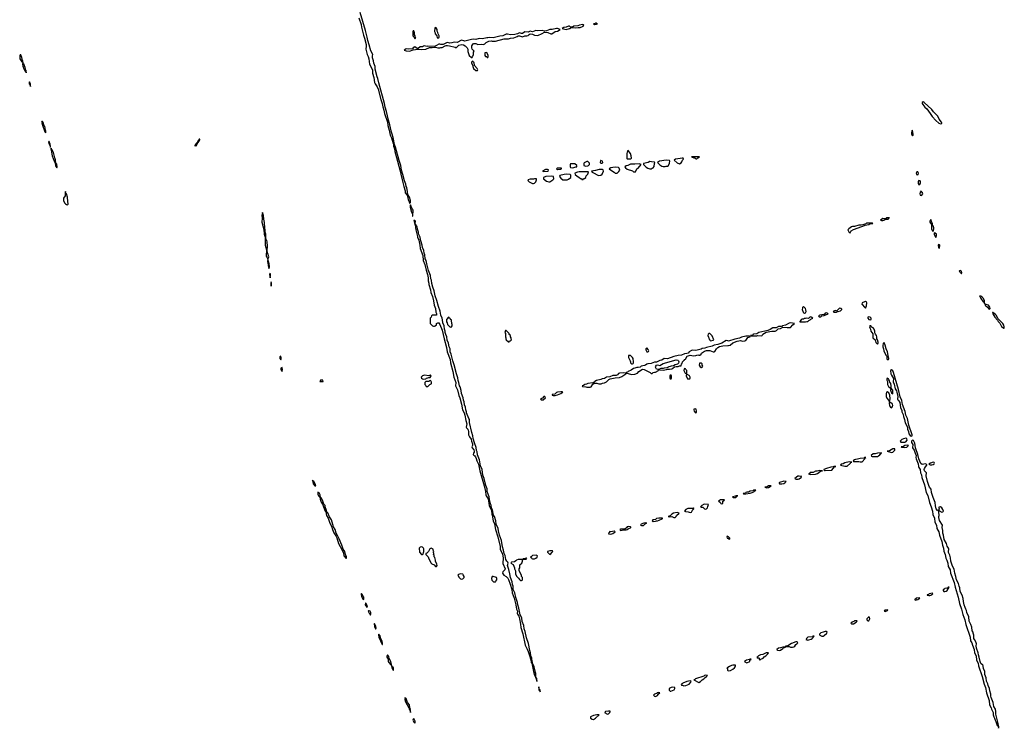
# Model space of a CAD drawing. Header units: inches. Extents: x 2769577 to 2880010, y 685631 to 825129.
# Tile 73 of 155: x 2826990 to 2845080, y 740982 to 753989. Entities that reach past the tile are written whole.
import ezdxf

# ---------------------------------------------------------------- set-up
doc = ezdxf.new("R2010")
doc.units = ezdxf.units.IN
doc.header["$MEASUREMENT"] = 0
for name, color, linetype in [('C8725', 7, 'Continuous'), ('C8734', 7, 'Continuous'), ('C8735', 7, 'Continuous'), ('C8744', 7, 'Continuous'), ('C8745', 7, 'Continuous')]:
    doc.layers.add(name, color=color, linetype=linetype)

msp = doc.modelspace()

# ---------------------------------------------------------------- linework, layer by layer
at = {"layer": 'C8725', "color": 4, "elevation": 4}
for points in [[(2826998, 753342), (2826991, 753329), (2826990, 753290), (2826995, 753270), (2827030, 753217), (2827038, 753218), (2827046, 753206), (2827045, 753175), (2827050, 753138), (2827066, 753090), (2827090, 753047), (2827105, 753045), (2827110, 753014), (2827110, 753055), (2827104, 753064), (2827093, 753110), (2827079, 753139), (2827070, 753173), (2827060, 753180), (2827053, 753193), (2827049, 753231), (2827042, 753242), (2827030, 753298), (2827010, 753341)], [(2827170, 752849), (2827164, 752836), (2827167, 752810), (2827185, 752785), (2827190, 752762), (2827191, 752810), (2827181, 752821)], [(2827398, 752122), (2827391, 752110), (2827398, 752098), (2827407, 752050), (2827450, 751932), (2827470, 751912), (2827471, 751949), (2827463, 751963), (2827450, 752033), (2827443, 752043), (2827430, 752089), (2827419, 752099), (2827410, 752121)], [(2827530, 751754), (2827526, 751754), (2827521, 751739), (2827525, 751715), (2827545, 751685), (2827550, 751652), (2827559, 751661), (2827553, 751707), (2827535, 751735)], [(2827570, 751628), (2827565, 751615), (2827566, 751594), (2827588, 751488), (2827625, 751390), (2827644, 751364), (2827649, 751309), (2827670, 751271), (2827678, 751290), (2827670, 751338), (2827657, 751357), (2827650, 751415), (2827634, 751454), (2827613, 751550), (2827590, 751599), (2827582, 751602)], [(2827830, 750835), (2827823, 750817), (2827827, 750770), (2827824, 750756), (2827793, 750710), (2827795, 750670), (2827812, 750630), (2827830, 750610), (2827850, 750596), (2827870, 750593), (2827880, 750600), (2827882, 750610), (2827872, 750650), (2827870, 750730), (2827850, 750795), (2827835, 750815)]]:
    msp.add_lwpolyline(points, close=True, dxfattribs=at)
at = {"layer": 'C8734', "color": 4, "elevation": 4}
for points in [[(2831499, 750000), (2831503, 749990), (2831499, 749850), (2831510, 749806), (2831526, 749766), (2831519, 749650), (2831528, 749628), (2831550, 749596), (2831566, 749634), (2831550, 749695), (2831541, 749710), (2831534, 749750), (2831543, 749830), (2831537, 749910), (2831530, 749937), (2831519, 749950), (2831513, 749990), (2831513, 750000)], [(2834299, 750000), (2834321, 749941), (2834343, 749850), (2834345, 749790), (2834398, 749658), (2834404, 749570), (2834435, 749495), (2834459, 749390), (2834485, 749310), (2834492, 749250), (2834493, 749193), (2834507, 749150), (2834507, 749127), (2834537, 749030), (2834543, 748983), (2834577, 748910), (2834595, 748830), (2834607, 748750), (2834627, 748690), (2834638, 748618), (2834650, 748594), (2834650, 748566), (2834570, 748566), (2834554, 748550), (2834552, 748528), (2834534, 748510), (2834533, 748413), (2834574, 748370), (2834590, 748362), (2834610, 748362), (2834626, 748370), (2834646, 748390), (2834649, 748411), (2834675, 748425), (2834690, 748426), (2834710, 748396), (2834750, 748290), (2834786, 748130), (2834833, 747973), (2834845, 747890), (2834896, 747750), (2834905, 747690), (2834948, 747530), (2834967, 747430), (2835005, 747330), (2834999, 747270), (2835032, 747192), (2835057, 747090), (2835079, 747050), (2835110, 746930), (2835127, 746830), (2835154, 746774), (2835168, 746730), (2835185, 746630), (2835204, 746570), (2835194, 746510), (2835198, 746498), (2835223, 746470), (2835230, 746452), (2835235, 746430), (2835233, 746410), (2835237, 746370), (2835254, 746330), (2835282, 746290), (2835290, 746250), (2835310, 746202), (2835310, 746170), (2835299, 746150), (2835301, 746130), (2835334, 746094), (2835342, 746070), (2835340, 746050), (2835326, 746030), (2835321, 746010), (2835334, 745994), (2835350, 745983), (2835363, 745963), (2835375, 745935), (2835386, 745890), (2835419, 745830), (2835443, 745710), (2835525, 745430), (2835547, 745330), (2835555, 745270), (2835562, 745250), (2835596, 745196), (2835618, 745070), (2835657, 744977), (2835666, 744910), (2835673, 744893), (2835692, 744790), (2835714, 744734), (2835733, 744630), (2835775, 744495), (2835819, 744319), (2835820, 744270), (2835861, 744181), (2835870, 744110), (2835867, 744007), (2835910, 743910), (2835905, 743890), (2835866, 743854), (2835862, 743830), (2835882, 743790), (2835930, 743768), (2835959, 743739), (2835973, 743713), (2836003, 743630), (2836034, 743530), (2836039, 743470), (2836073, 743373), (2836106, 743250), (2836119, 743170), (2836133, 743130), (2836130, 743090), (2836134, 743074), (2836158, 743038), (2836175, 742990), (2836194, 742894), (2836199, 742830), (2836233, 742713), (2836277, 742510), (2836316, 742436), (2836329, 742389), (2836357, 742317), (2836379, 742239), (2836387, 742190), (2836397, 742177), (2836414, 742114), (2836430, 742025), (2836450, 741958), (2836461, 741941), (2836470, 741902), (2836480, 741900), (2836478, 741890), (2836490, 741845), (2836495, 741845), (2836494, 741886), (2836490, 741902), (2836480, 741900), (2836474, 741914), (2836473, 741990), (2836464, 742004), (2836442, 742110), (2836430, 742142), (2836419, 742159), (2836410, 742195), (2836403, 742203), (2836401, 742270), (2836382, 742310), (2836377, 742370), (2836360, 742410), (2836337, 742537), (2836302, 742642), (2836276, 742756), (2836257, 742810), (2836250, 742870), (2836222, 742942), (2836213, 743010), (2836187, 743067), (2836163, 743190), (2836140, 743250), (2836133, 743290), (2836104, 743384), (2836084, 743470), (2836057, 743530), (2836057, 743590), (2836043, 743623), (2836035, 743670), (2836007, 743747), (2835997, 743817), (2835977, 743897), (2835957, 743950), (2835954, 743970), (2835967, 744010), (2835958, 744030), (2835939, 744050), (2835922, 744082), (2835911, 744151), (2835891, 744190), (2835880, 744250), (2835860, 744310), (2835840, 744430), (2835805, 744525), (2835784, 744604), (2835778, 744650), (2835746, 744726), (2835736, 744790), (2835712, 744870), (2835697, 744897), (2835675, 744990), (2835660, 745020), (2835650, 745079), (2835640, 745100), (2835630, 745155), (2835621, 745181), (2835613, 745233), (2835581, 745330), (2835576, 745376), (2835556, 745436), (2835526, 745570), (2835500, 745630), (2835485, 745730), (2835459, 745799), (2835435, 745910), (2835403, 746003), (2835395, 746055), (2835384, 746084), (2835375, 746135), (2835344, 746224), (2835323, 746303), (2835317, 746350), (2835299, 746410), (2835257, 746597), (2835255, 746650), (2835242, 746670), (2835200, 746770), (2835198, 746790), (2835185, 746825), (2835178, 746878), (2835161, 746921), (2835157, 746977), (2835145, 747005), (2835135, 747050), (2835108, 747128), (2835104, 747184), (2835084, 747250), (2835073, 747270), (2835060, 747330), (2835045, 747365), (2835038, 747418), (2835014, 747490), (2834975, 747655), (2834945, 747725), (2834918, 747850), (2834901, 747890), (2834900, 747950), (2834883, 747983), (2834870, 748050), (2834846, 748106), (2834839, 748170), (2834820, 748210), (2834808, 748248), (2834807, 748270), (2834795, 748310), (2834790, 748370), (2834766, 748426), (2834759, 748479), (2834750, 748510), (2834725, 748565), (2834716, 748636), (2834683, 748723), (2834657, 748837), (2834623, 748923), (2834608, 749010), (2834581, 749081), (2834564, 749144), (2834559, 749210), (2834545, 749230), (2834535, 749295), (2834504, 749384), (2834468, 749508), (2834456, 749570), (2834442, 749602), (2834436, 749670), (2834423, 749703), (2834413, 749753), (2834393, 749810), (2834386, 749850), (2834360, 749930), (2834350, 749989), (2834345, 750000)], [(2840000, 748092), (2839970, 748098), (2839888, 748052), (2839814, 748026), (2839750, 748013), (2839710, 747996), (2839610, 747973), (2839580, 747960), (2839530, 747951), (2839510, 747941), (2839410, 747914), (2839350, 747921), (2839330, 747916), (2839291, 747890), (2839270, 747869), (2839250, 747862), (2839205, 747855), (2839150, 747830), (2839090, 747823), (2839010, 747807), (2838890, 747765), (2838830, 747770), (2838790, 747742), (2838749, 747731), (2838690, 747704), (2838650, 747701), (2838590, 747681), (2838528, 747672), (2838510, 747667), (2838490, 747647), (2838470, 747640), (2838410, 747630), (2838390, 747612), (2838350, 747603), (2838330, 747603), (2838290, 747590), (2838270, 747589), (2838225, 747555), (2838170, 747534), (2838158, 747522), (2838131, 747510), (2838134, 747494), (2838142, 747498), (2838170, 747495), (2838230, 747478), (2838290, 747482), (2838338, 747502), (2838368, 747530), (2838431, 747571), (2838466, 747566), (2838574, 747510), (2838590, 747494), (2838610, 747494), (2838626, 747510), (2838650, 747522), (2838670, 747522), (2838728, 747550), (2838726, 747566), (2838714, 747566), (2838690, 747577), (2838676, 747596), (2838673, 747610), (2838676, 747630), (2838690, 747645), (2838710, 747652), (2838750, 747640), (2838810, 747678), (2839050, 747748), (2839080, 747740), (2839091, 747730), (2839102, 747710), (2839095, 747685), (2839077, 747663), (2839030, 747654), (2839003, 747637), (2838958, 747630), (2838898, 747610), (2838895, 747605), (2838881, 747599), (2838830, 747595), (2838812, 747588), (2838770, 747588), (2838734, 747570), (2838742, 747562), (2838810, 747558), (2838875, 747565), (2838890, 747572), (2838930, 747572), (2838970, 747582), (2838990, 747592), (2839021, 747619), (2839050, 747626), (2839090, 747625), (2839113, 747633), (2839127, 747633), (2839142, 747638), (2839148, 747672), (2839162, 747678), (2839166, 747710), (2839190, 747734), (2839202, 747738), (2839206, 747750), (2839220, 747760), (2839255, 747810), (2839270, 747821), (2839310, 747831), (2839370, 747818), (2839410, 747822), (2839450, 747838), (2839470, 747832), (2839487, 747833), (2839508, 747852), (2839518, 747870), (2839574, 747906), (2839610, 747916), (2839670, 747918), (2839730, 747892), (2839750, 747892), (2839760, 747900), (2839795, 747950), (2839815, 747970), (2839850, 747990), (2839910, 748003), (2840000, 748006)], [(2840000, 744502), (2839990, 744506), (2839982, 744498), (2839990, 744474), (2840000, 744469)], [(2840000, 742096), (2839982, 742090), (2839992, 742072), (2839994, 742050), (2840000, 742044)]]:
    msp.add_lwpolyline(points, dxfattribs=at)
for points in [[(2831550, 749578), (2831545, 749550), (2831547, 749533), (2831556, 749470), (2831570, 749422), (2831578, 749450), (2831574, 749510), (2831564, 749550)], [(2831590, 749334), (2831580, 749310), (2831590, 749252), (2831597, 749290), (2831597, 749310)], [(2831610, 749178), (2831602, 749150), (2831610, 749098), (2831615, 749150)], [(2834870, 748526), (2834830, 748486), (2834830, 748442), (2834843, 748423), (2834850, 748392), (2834894, 748350), (2834910, 748342), (2834918, 748342), (2834926, 748350), (2834938, 748370), (2834936, 748396), (2834928, 748410), (2834926, 748470), (2834922, 748482), (2834907, 748487), (2834902, 748502), (2834887, 748507), (2834882, 748522)], [(2835930, 748286), (2835918, 748282), (2835902, 748250), (2835914, 748230), (2835914, 748170), (2835922, 748150), (2835922, 748130), (2835930, 748114), (2835970, 748074), (2835982, 748078), (2835988, 748092), (2836007, 748093), (2836026, 748110), (2836018, 748130), (2836018, 748150), (2836006, 748170), (2836006, 748190), (2835986, 748210), (2835986, 748230)], [(2839670, 748226), (2839650, 748226), (2839642, 748218), (2839634, 748190), (2839644, 748164), (2839654, 748150), (2839658, 748118), (2839672, 748112), (2839678, 748098), (2839690, 748094), (2839730, 748105), (2839746, 748110), (2839710, 748186)], [(2831788, 747812), (2831770, 747802), (2831768, 747790), (2831771, 747770), (2831790, 747746), (2831796, 747764), (2831796, 747790)], [(2838210, 747826), (2838178, 747822), (2838174, 747790), (2838204, 747724), (2838214, 747710), (2838214, 747690), (2838230, 747674), (2838250, 747674), (2838262, 747678), (2838266, 747690), (2838266, 747730), (2838258, 747750), (2838258, 747770), (2838250, 747786)], [(2838510, 747966), (2838494, 747950), (2838494, 747930), (2838510, 747894), (2838530, 747894), (2838542, 747898), (2838546, 747910), (2838536, 747936)], [(2839510, 747686), (2839490, 747686), (2839478, 747682), (2839474, 747650), (2839490, 747614), (2839510, 747602), (2839518, 747602), (2839526, 747610), (2839538, 747630), (2839526, 747650), (2839526, 747670)], [(2831810, 747606), (2831791, 747590), (2831791, 747570), (2831810, 747531), (2831820, 747570)], [(2834430, 747464), (2834392, 747450), (2834366, 747430), (2834372, 747410), (2834390, 747398), (2834410, 747392), (2834450, 747394), (2834466, 747410), (2834490, 747412), (2834510, 747422), (2834530, 747422), (2834548, 747450), (2834530, 747462), (2834506, 747454)], [(2838087, 747507), (2838010, 747501), (2837990, 747493), (2837971, 747469), (2837950, 747458), (2837890, 747458), (2837830, 747434), (2837770, 747429), (2837736, 747404), (2837690, 747394), (2837670, 747382), (2837590, 747369), (2837555, 747350), (2837543, 747337), (2837525, 747330), (2837518, 747322), (2837431, 747310), (2837403, 747297), (2837372, 747290), (2837346, 747274), (2837325, 747270), (2837333, 747253), (2837390, 747251), (2837410, 747245), (2837470, 747242), (2837490, 747252), (2837522, 747298), (2837544, 747316), (2837595, 747315), (2837630, 747302), (2837676, 747304), (2837700, 747320), (2837736, 747324), (2837770, 747342), (2837814, 747386), (2837841, 747399), (2837930, 747418), (2838010, 747422), (2838050, 747438), (2838129, 747490), (2838126, 747506), (2838118, 747502)], [(2838950, 747466), (2838938, 747462), (2838934, 747450), (2838934, 747410), (2838938, 747398), (2838950, 747394), (2838962, 747398), (2838966, 747410), (2838966, 747450), (2838962, 747462)], [(2839210, 747586), (2839198, 747582), (2839194, 747550), (2839218, 747498), (2839230, 747494), (2839242, 747498), (2839246, 747510), (2839246, 747550), (2839227, 747567), (2839222, 747582)], [(2839250, 747486), (2839238, 747482), (2839234, 747450), (2839258, 747398), (2839290, 747394), (2839302, 747398), (2839306, 747410), (2839306, 747430), (2839298, 747450), (2839290, 747458), (2839267, 747467)], [(2832530, 747375), (2832518, 747370), (2832502, 747350), (2832550, 747345), (2832568, 747350), (2832562, 747370), (2832550, 747375)], [(2834530, 747366), (2834518, 747362), (2834510, 747346), (2834450, 747346), (2834434, 747330), (2834434, 747290), (2834453, 747273), (2834458, 747258), (2834490, 747254), (2834527, 747293), (2834550, 747302), (2834558, 747310), (2834558, 747338), (2834547, 747347), (2834542, 747362)], [(2836930, 747161), (2836870, 747154), (2836850, 747144), (2836822, 747118), (2836772, 747110), (2836774, 747094), (2836790, 747092), (2836830, 747092), (2836870, 747102), (2836930, 747125), (2836969, 747150), (2836958, 747158)], [(2836638, 747070), (2836622, 747070), (2836596, 747044), (2836558, 747030), (2836570, 747012), (2836610, 747014), (2836648, 747050)], [(2839410, 746846), (2839378, 746842), (2839374, 746830), (2839384, 746804), (2839398, 746778), (2839410, 746774), (2839422, 746778), (2839426, 746790), (2839426, 746810), (2839416, 746836)], [(2832370, 745538), (2832370, 745522), (2832378, 745518), (2832375, 745505), (2832382, 745470), (2832410, 745431), (2832428, 745432), (2832421, 745470), (2832390, 745523), (2832381, 745521)], [(2832470, 745314), (2832470, 745281), (2832483, 745250), (2832504, 745224), (2832510, 745185), (2832527, 745130), (2832554, 745094), (2832605, 744970), (2832617, 744957), (2832627, 744890), (2832659, 744839), (2832686, 744750), (2832719, 744690), (2832735, 744630), (2832760, 744570), (2832796, 744516), (2832816, 744476), (2832850, 744371), (2832913, 744253), (2832937, 744197), (2832948, 744148), (2832990, 744096), (2832995, 744105), (2832993, 744130), (2832976, 744170), (2832961, 744230), (2832933, 744273), (2832910, 744343), (2832857, 744457), (2832838, 744510), (2832806, 744566), (2832788, 744630), (2832758, 744678), (2832716, 744810), (2832681, 744861), (2832650, 744938), (2832636, 744956), (2832630, 744982), (2832604, 745044), (2832600, 745070), (2832579, 745099), (2832552, 745170), (2832530, 745212), (2832519, 745219), (2832509, 745270), (2832490, 745304)], [(2839934, 745174), (2839867, 745173), (2839831, 745150), (2839862, 745130), (2839874, 745110), (2839890, 745102), (2839906, 745110), (2839909, 745151), (2839938, 745170)], [(2839070, 744941), (2839005, 744930), (2838970, 744915), (2838940, 744880), (2838902, 744870), (2838930, 744861), (2838969, 744871), (2839010, 744852), (2839030, 744852), (2839048, 744870), (2839055, 744890), (2839109, 744930), (2839090, 744939)], [(2839370, 745026), (2839362, 745018), (2839345, 745015), (2839263, 745017), (2839230, 745001), (2839206, 744970), (2839206, 744966), (2839221, 744961), (2839270, 744958), (2839310, 744942), (2839330, 744952), (2839360, 745000), (2839378, 745010)], [(2839567, 745093), (2839522, 745070), (2839498, 745050), (2839510, 745043), (2839538, 745038), (2839570, 745012), (2839590, 745005), (2839610, 745012), (2839628, 745030), (2839630, 745054), (2839648, 745090)], [(2838494, 744754), (2838458, 744750), (2838455, 744745), (2838405, 744730), (2838402, 744718), (2838394, 744710), (2838416, 744704), (2838450, 744702), (2838484, 744736), (2838515, 744750)], [(2838797, 744837), (2838730, 744836), (2838692, 744830), (2838670, 744816), (2838625, 744810), (2838611, 744790), (2838630, 744779), (2838670, 744782), (2838689, 744791), (2838710, 744791), (2838740, 744800), (2838795, 744825), (2838799, 744830)], [(2837910, 744602), (2837850, 744589), (2837830, 744597), (2837811, 744570), (2837806, 744550), (2837850, 744545), (2837890, 744556), (2837928, 744590)], [(2838170, 744689), (2838150, 744679), (2838139, 744661), (2838105, 744635), (2838050, 744640), (2838030, 744638), (2838019, 744630), (2838021, 744621), (2838035, 744615), (2838090, 744625), (2838130, 744625), (2838150, 744631), (2838185, 744655), (2838210, 744663), (2838219, 744670), (2838216, 744676), (2838210, 744682)], [(2834366, 744314), (2834350, 744308), (2834332, 744290), (2834333, 744213), (2834370, 744174), (2834390, 744174), (2834402, 744178), (2834408, 744210), (2834415, 744225), (2834414, 744274), (2834408, 744290), (2834390, 744308)], [(2834550, 744286), (2834525, 744275), (2834498, 744230), (2834470, 744198), (2834454, 744190), (2834454, 744170), (2834494, 744130), (2834505, 744090), (2834550, 744012), (2834562, 744002), (2834604, 743984), (2834630, 743954), (2834650, 743954), (2834658, 743970), (2834656, 743996), (2834629, 744049), (2834629, 744070), (2834616, 744116), (2834608, 744130), (2834602, 744162), (2834586, 744170), (2834598, 744182), (2834596, 744196), (2834589, 744210), (2834598, 744230), (2834588, 744250), (2834587, 744267), (2834576, 744276)], [(2836782, 744242), (2836730, 744239), (2836685, 744230), (2836690, 744214), (2836730, 744174), (2836750, 744182), (2836769, 744211), (2836788, 744230)], [(2836222, 744082), (2836150, 744081), (2836118, 744070), (2836105, 744055), (2836080, 744040), (2836025, 744030), (2836022, 744018), (2836014, 744010), (2836054, 743990), (2836082, 743930), (2836082, 743910), (2836102, 743870), (2836102, 743810), (2836122, 743770), (2836157, 743737), (2836170, 743714), (2836190, 743694), (2836210, 743694), (2836222, 743698), (2836226, 743710), (2836226, 743750), (2836208, 743768), (2836207, 743787), (2836196, 743816), (2836166, 743870), (2836166, 743910), (2836178, 743930), (2836180, 743980), (2836186, 743990), (2836218, 744010), (2836228, 744050), (2836228, 744070)], [(2836290, 744106), (2836284, 744096), (2836234, 744090), (2836242, 744082), (2836290, 744085), (2836306, 744090), (2836302, 744102)], [(2836477, 744157), (2836410, 744152), (2836388, 744132), (2836374, 744130), (2836378, 744118), (2836394, 744110), (2836398, 744098), (2836410, 744094), (2836450, 744094), (2836470, 744102), (2836495, 744125), (2836506, 744150)], [(2835090, 743818), (2835052, 743808), (2835042, 743790), (2835067, 743747), (2835090, 743725), (2835110, 743721), (2835130, 743725), (2835155, 743750), (2835155, 743770), (2835140, 743800), (2835130, 743809)], [(2835690, 743768), (2835670, 743766), (2835658, 743730), (2835664, 743704), (2835693, 743673), (2835730, 743672), (2835740, 743680), (2835758, 743710), (2835758, 743730), (2835749, 743749)], [(2833270, 743459), (2833264, 743436), (2833270, 743406), (2833287, 743367), (2833310, 743345), (2833315, 743365), (2833310, 743386), (2833300, 743400), (2833290, 743429), (2833279, 743439)], [(2833350, 743281), (2833344, 743276), (2833339, 743250), (2833370, 743203), (2833379, 743210), (2833376, 743230), (2833369, 743250)], [(2833410, 743141), (2833401, 743139), (2833394, 743130), (2833410, 743097), (2833425, 743085), (2833430, 743066), (2833435, 743065), (2833439, 743081), (2833439, 743110), (2833431, 743130)], [(2833510, 742904), (2833503, 742897), (2833507, 742853), (2833530, 742807), (2833533, 742807), (2833537, 742823), (2833535, 742850), (2833530, 742869), (2833520, 742880)], [(2833590, 742709), (2833585, 742695), (2833590, 742652), (2833650, 742523), (2833657, 742523), (2833658, 742542), (2833650, 742581), (2833623, 742623), (2833610, 742681), (2833595, 742695)], [(2833747, 742333), (2833739, 742321), (2833735, 742305), (2833738, 742290), (2833760, 742250), (2833763, 742210), (2833772, 742190), (2833810, 742144), (2833817, 742143), (2833819, 742150), (2833810, 742209), (2833781, 742261), (2833770, 742298)], [(2833830, 742139), (2833823, 742137), (2833829, 742090), (2833850, 742048), (2833855, 742050), (2833859, 742061), (2833855, 742090), (2833850, 742103), (2833843, 742103), (2833835, 742115)], [(2839310, 741851), (2839250, 741838), (2839176, 741810), (2839163, 741797), (2839145, 741790), (2839152, 741772), (2839168, 741772), (2839190, 741762), (2839230, 741765), (2839290, 741791), (2839322, 741830), (2839326, 741850)], [(2839595, 741955), (2839570, 741952), (2839559, 741941), (2839405, 741890), (2839387, 741873), (2839374, 741870), (2839470, 741822), (2839500, 741840), (2839528, 741870), (2839558, 741890), (2839583, 741917), (2839606, 741930), (2839626, 741950)], [(2836530, 741746), (2836525, 741735), (2836528, 741690), (2836530, 741682), (2836540, 741680), (2836550, 741654), (2836550, 741686), (2836542, 741682), (2836546, 741690), (2836535, 741695)], [(2838990, 741736), (2838962, 741730), (2838925, 741715), (2838921, 741710), (2838924, 741684), (2838942, 741662), (2838950, 741662), (2839013, 741687), (2839028, 741710), (2839026, 741730)], [(2834070, 741546), (2834069, 741510), (2834079, 741470), (2834137, 741357), (2834144, 741330), (2834150, 741319), (2834159, 741319), (2834167, 741307), (2834170, 741274), (2834170, 741326), (2834166, 741326), (2834169, 741330), (2834158, 741358), (2834150, 741410), (2834117, 741457), (2834090, 741529), (2834073, 741533)], [(2838730, 741639), (2838705, 741630), (2838690, 741619), (2838652, 741610), (2838632, 741590), (2838650, 741572), (2838670, 741565), (2838710, 741582), (2838728, 741612), (2838748, 741630)], [(2837810, 741299), (2837754, 741290), (2837745, 741275), (2837734, 741270), (2837790, 741242), (2837806, 741250), (2837830, 741274), (2837838, 741290), (2837836, 741296)], [(2834230, 741161), (2834219, 741150), (2834216, 741130), (2834230, 741096), (2834250, 741079), (2834254, 741086), (2834253, 741110)], [(2837635, 741230), (2837594, 741230), (2837530, 741215), (2837478, 741190), (2837478, 741170), (2837510, 741147), (2837530, 741146), (2837569, 741170)]]:
    msp.add_lwpolyline(points, close=True, dxfattribs=at)
at = {"layer": 'C8735', "color": 4, "elevation": 4}
for points in [[(2833223, 754023), (2833261, 753901), (2833269, 753849), (2833303, 753730), (2833306, 753706), (2833326, 753650), (2833356, 753536), (2833357, 753503), (2833347, 753450), (2833375, 753350), (2833392, 753312), (2833405, 753270), (2833416, 753170), (2833473, 753070), (2833473, 753010), (2833495, 752930), (2833510, 752838), (2833522, 752810), (2833559, 752759), (2833576, 752716), (2833625, 752525), (2833652, 752452), (2833663, 752390), (2833682, 752330), (2833692, 752270), (2833745, 752110), (2833753, 752047), (2833779, 751959), (2833799, 751870), (2833819, 751819), (2833850, 751718), (2833855, 751715), (2833859, 751670), (2833878, 751618), (2833883, 751570), (2833910, 751458), (2833976, 751236), (2833990, 751151), (2834020, 751050), (2834048, 750930), (2834074, 750850), (2834073, 750810), (2834106, 750766), (2834125, 750690), (2834144, 750644), (2834150, 750612), (2834170, 750634), (2834169, 750670), (2834150, 750734), (2834121, 750781), (2834117, 750830), (2834100, 750910), (2834091, 750930), (2834087, 750970), (2834058, 751030), (2834030, 751145), (2834004, 751224), (2833991, 751310), (2833976, 751370), (2833962, 751402), (2833894, 751650), (2833876, 751696), (2833850, 751824), (2833843, 751843), (2833836, 751890), (2833823, 751923), (2833790, 752061), (2833764, 752144), (2833730, 752304), (2833704, 752384), (2833692, 752452), (2833587, 752827), (2833572, 752910), (2833560, 752940), (2833522, 753082), (2833520, 753130), (2833498, 753190), (2833492, 753232), (2833475, 753290), (2833473, 753327), (2833478, 753350), (2833440, 753420), (2833413, 753530), (2833384, 753604), (2833372, 753670), (2833341, 753790), (2833244, 754124)], [(2831513, 750000), (2831513, 750050), (2831503, 750090), (2831502, 750130), (2831494, 750170), (2831490, 750268), (2831474, 750330), (2831470, 750395), (2831450, 750448), (2831438, 750402), (2831446, 750346), (2831442, 750270), (2831476, 750136), (2831482, 750050), (2831499, 750000)], [(2834345, 750000), (2834325, 750045), (2834319, 750070), (2834320, 750090), (2834301, 750141), (2834291, 750190), (2834281, 750201), (2834270, 750229), (2834258, 750222), (2834269, 750129), (2834296, 750010), (2834299, 750000)]]:
    msp.add_lwpolyline(points, dxfattribs=at)
for points in [[(2836850, 753825), (2836770, 753807), (2836730, 753812), (2836670, 753784), (2836630, 753777), (2836589, 753789), (2836510, 753785), (2836470, 753789), (2836411, 753769), (2836370, 753777), (2836330, 753759), (2836270, 753767), (2836230, 753736), (2836210, 753735), (2836190, 753744), (2836170, 753746), (2836133, 753727), (2836090, 753716), (2836010, 753710), (2835950, 753723), (2835930, 753723), (2835869, 753691), (2835810, 753684), (2835690, 753657), (2835630, 753662), (2835590, 753654), (2835570, 753656), (2835490, 753636), (2835430, 753645), (2835370, 753628), (2835330, 753630), (2835290, 753625), (2835170, 753597), (2835150, 753600), (2835110, 753614), (2835030, 753572), (2834970, 753576), (2834930, 753565), (2834890, 753559), (2834850, 753569), (2834830, 753566), (2834770, 753535), (2834730, 753532), (2834710, 753539), (2834690, 753537), (2834647, 753513), (2834610, 753498), (2834490, 753505), (2834470, 753499), (2834430, 753509), (2834410, 753505), (2834388, 753492), (2834350, 753489), (2834310, 753458), (2834290, 753462), (2834250, 753489), (2834221, 753470), (2834210, 753455), (2834130, 753449), (2834090, 753453), (2834054, 753430), (2834090, 753418), (2834150, 753411), (2834222, 753438), (2834306, 753446), (2834370, 753441), (2834450, 753451), (2834522, 753478), (2834570, 753476), (2834630, 753482), (2834670, 753471), (2834710, 753471), (2834730, 753478), (2834750, 753478), (2834809, 753511), (2834827, 753513), (2834850, 753514), (2834887, 753507), (2834990, 753482), (2835010, 753472), (2835059, 753521), (2835114, 753534), (2835146, 753526), (2835174, 753510), (2835210, 753474), (2835222, 753450), (2835225, 753405), (2835250, 753334), (2835290, 753294), (2835302, 753298), (2835307, 753313), (2835318, 753322), (2835326, 753350), (2835326, 753390), (2835338, 753410), (2835330, 753426), (2835306, 753450), (2835298, 753470), (2835298, 753510), (2835308, 753530), (2835330, 753551), (2835370, 753555), (2835410, 753531), (2835470, 753542), (2835510, 753534), (2835535, 753545), (2835558, 753570), (2835610, 753595), (2835650, 753598), (2835670, 753592), (2835730, 753592), (2835890, 753636), (2835970, 753638), (2836009, 753651), (2836070, 753659), (2836130, 753679), (2836150, 753691), (2836174, 753690), (2836230, 753672), (2836269, 753691), (2836310, 753691), (2836330, 753696), (2836350, 753716), (2836370, 753727), (2836410, 753723), (2836450, 753702), (2836510, 753698), (2836590, 753736), (2836630, 753761), (2836691, 753751), (2836750, 753731), (2836768, 753732), (2836828, 753770), (2836870, 753781), (2836918, 753810), (2836870, 753825)], [(2834230, 753786), (2834218, 753782), (2834214, 753770), (2834214, 753690), (2834233, 753673), (2834242, 753650), (2834250, 753642), (2834258, 753642), (2834266, 753650), (2834258, 753670), (2834258, 753690), (2834246, 753710), (2834246, 753750)], [(2834630, 753846), (2834618, 753842), (2834612, 753770), (2834622, 753750), (2834625, 753730), (2834652, 753692), (2834658, 753658), (2834690, 753654), (2834698, 753670), (2834695, 753690), (2834678, 753730), (2834675, 753755), (2834660, 753780), (2834658, 753810), (2834642, 753842)], [(2837330, 753899), (2837274, 753890), (2837243, 753877), (2837170, 753872), (2837147, 753853), (2837110, 753853), (2837090, 753869), (2837070, 753873), (2837030, 753853), (2836990, 753848), (2836954, 753830), (2836980, 753820), (2837030, 753811), (2837090, 753826), (2837106, 753830), (2837118, 753842), (2837135, 753845), (2837202, 753838), (2837250, 753845), (2837290, 753845), (2837330, 753861), (2837342, 753870), (2837355, 753890), (2837350, 753895)], [(2837590, 753926), (2837570, 753926), (2837564, 753916), (2837534, 753910), (2837550, 753902), (2837590, 753906), (2837606, 753910), (2837595, 753915)], [(2835570, 753386), (2835538, 753382), (2835534, 753370), (2835534, 753330), (2835550, 753314), (2835573, 753313), (2835578, 753298), (2835590, 753294), (2835598, 753310), (2835598, 753330)], [(2835310, 753226), (2835294, 753210), (2835294, 753190), (2835314, 753150), (2835314, 753130), (2835322, 753110), (2835330, 753094), (2835370, 753054), (2835390, 753054), (2835402, 753058), (2835406, 753070), (2835396, 753096), (2835347, 753147), (2835342, 753202), (2835327, 753207), (2835322, 753222)], [(2830297, 751797), (2830290, 751796), (2830282, 751778), (2830269, 751770), (2830259, 751741), (2830250, 751737), (2830239, 751721), (2830230, 751718), (2830213, 751690), (2830216, 751684), (2830210, 751678), (2830210, 751667), (2830223, 751677), (2830230, 751675), (2830242, 751690), (2830255, 751725), (2830262, 751730), (2830262, 751738), (2830270, 751735), (2830284, 751756), (2830290, 751759), (2830302, 751790)], [(2838170, 751586), (2838158, 751582), (2838145, 751535), (2838144, 751444), (2838153, 751433), (2838210, 751432), (2838228, 751450), (2838227, 751493), (2838215, 751530)], [(2839178, 751450), (2839162, 751450), (2839122, 751438), (2839038, 751430), (2839012, 751410), (2839070, 751362), (2839110, 751342), (2839140, 751360), (2839158, 751382), (2839169, 751411), (2839188, 751430)], [(2839434, 751474), (2839334, 751470), (2839373, 751453), (2839392, 751452), (2839410, 751434), (2839430, 751434), (2839450, 751454), (2839478, 751470)], [(2836930, 751266), (2836870, 751266), (2836854, 751250), (2836870, 751242), (2836930, 751247), (2836946, 751250), (2836942, 751262)], [(2837190, 751346), (2837110, 751346), (2837105, 751330), (2837105, 751290), (2837110, 751274), (2837150, 751271), (2837210, 751286), (2837226, 751290), (2837226, 751310)], [(2837430, 751386), (2837410, 751386), (2837358, 751362), (2837353, 751347), (2837354, 751310), (2837390, 751303), (2837430, 751308), (2837438, 751310), (2837458, 751330), (2837456, 751356)], [(2837670, 751406), (2837658, 751402), (2837654, 751370), (2837670, 751354), (2837690, 751354), (2837706, 751370), (2837698, 751390)], [(2837930, 751280), (2837890, 751276), (2837852, 751270), (2837822, 751250), (2837842, 751230), (2837914, 751190), (2837930, 751174), (2837970, 751174), (2838000, 751200), (2838015, 751225), (2838003, 751263), (2837994, 751274)], [(2838370, 751341), (2838290, 751334), (2838210, 751336), (2838166, 751314), (2838131, 751309), (2838105, 751290), (2838118, 751270), (2838150, 751245), (2838250, 751212), (2838270, 751194), (2838290, 751194), (2838302, 751198), (2838328, 751250), (2838354, 751266), (2838408, 751330)], [(2838570, 751387), (2838534, 751366), (2838451, 751350), (2838452, 751330), (2838501, 751281), (2838530, 751265), (2838570, 751251), (2838590, 751252), (2838610, 751262), (2838630, 751272), (2838645, 751295), (2838653, 751347), (2838662, 751370), (2838655, 751375), (2838597, 751377)], [(2838869, 751409), (2838742, 751390), (2838711, 751370), (2838750, 751325), (2838790, 751298), (2838810, 751292), (2838847, 751293), (2838870, 751302), (2838890, 751302), (2838908, 751312), (2838930, 751354), (2838935, 751390), (2838927, 751407)], [(2836450, 751068), (2836430, 751059), (2836370, 751061), (2836325, 751050), (2836332, 751030), (2836352, 751010), (2836410, 750982), (2836430, 750982), (2836446, 750990), (2836470, 751014), (2836488, 751050), (2836486, 751066)], [(2836690, 751238), (2836650, 751238), (2836594, 751210), (2836610, 751202), (2836690, 751207), (2836698, 751210), (2836706, 751230)], [(2836756, 751116), (2836654, 751110), (2836616, 751090), (2836612, 751070), (2836670, 751025), (2836710, 751011), (2836730, 751012), (2836750, 751022), (2836788, 751050), (2836802, 751070), (2836798, 751110)], [(2837036, 751156), (2836991, 751150), (2836916, 751130), (2836906, 751110), (2836930, 751078), (2836970, 751052), (2837048, 751052), (2837070, 751062), (2837118, 751090), (2837115, 751135), (2837106, 751150)], [(2837419, 751199), (2837390, 751195), (2837270, 751196), (2837241, 751190), (2837191, 751170), (2837198, 751150), (2837230, 751116), (2837284, 751084), (2837290, 751074), (2837312, 751072), (2837318, 751058), (2837330, 751054), (2837342, 751058), (2837348, 751072), (2837370, 751074), (2837390, 751094), (2837400, 751120), (2837430, 751154), (2837438, 751190), (2837435, 751195)], [(2837638, 751238), (2837570, 751220), (2837498, 751210), (2837510, 751192), (2837530, 751178), (2837610, 751138), (2837632, 751132), (2837670, 751134), (2837690, 751154), (2837718, 751210), (2837708, 751230), (2837697, 751237)], [(2834170, 750589), (2834163, 750577), (2834162, 750550), (2834190, 750456), (2834206, 750426), (2834210, 750382), (2834215, 750385), (2834212, 750410), (2834221, 750470), (2834218, 750490), (2834210, 750514), (2834181, 750561)], [(2834234, 750306), (2834250, 750232), (2834259, 750241), (2834263, 750290), (2834250, 750305), (2834242, 750302)]]:
    msp.add_lwpolyline(points, close=True, dxfattribs=at)
at = {"layer": 'C8744', "color": 4, "elevation": 4}
for points in [[(2843823, 750000), (2843830, 749998), (2843830, 750000)], [(2840000, 748006), (2840014, 748006), (2840045, 748015), (2840090, 748056), (2840170, 748091), (2840230, 748101), (2840270, 748091), (2840310, 748092), (2840330, 748102), (2840366, 748154), (2840408, 748170), (2840398, 748178), (2840330, 748180), (2840250, 748160), (2840217, 748143), (2840130, 748127), (2840010, 748090), (2840000, 748092)], [(2840000, 744469), (2840030, 744454), (2840038, 744462), (2840038, 744470), (2840010, 744498), (2840000, 744502)], [(2840000, 742044), (2840010, 742034), (2840050, 742045), (2840090, 742065), (2840122, 742090), (2840135, 742110), (2840142, 742130), (2840139, 742139), (2840090, 742141), (2840065, 742135), (2840030, 742119), (2840003, 742097), (2840000, 742096)]]:
    msp.add_lwpolyline(points, dxfattribs=at)
for points in [[(2843870, 749864), (2843862, 749850), (2843870, 749802), (2843890, 749794), (2843896, 749850), (2843890, 749859)], [(2844270, 749386), (2844259, 749381), (2844251, 749370), (2844262, 749362), (2844270, 749348), (2844283, 749343), (2844290, 749328), (2844295, 749330), (2844297, 749343), (2844292, 749372)], [(2844630, 748918), (2844628, 748910), (2844639, 748899), (2844649, 748870), (2844690, 748811), (2844702, 748802), (2844710, 748781), (2844718, 748782), (2844716, 748830), (2844698, 748870), (2844675, 748895), (2844650, 748912), (2844633, 748913)], [(2841390, 748726), (2841373, 748707), (2841373, 748693), (2841365, 748670), (2841382, 748622), (2841390, 748612), (2841410, 748605), (2841426, 748610), (2841438, 748630), (2841436, 748664), (2841430, 748686)], [(2842530, 748817), (2842510, 748813), (2842466, 748790), (2842461, 748770), (2842470, 748764), (2842510, 748711), (2842526, 748706), (2842530, 748694), (2842544, 748716), (2842550, 748738), (2842555, 748790), (2842550, 748801)], [(2844724, 748776), (2844731, 748750), (2844773, 748713), (2844790, 748687), (2844810, 748675), (2844821, 748690), (2844813, 748713), (2844790, 748749), (2844744, 748764)], [(2841510, 748533), (2841490, 748513), (2841474, 748506), (2841450, 748512), (2841430, 748504), (2841410, 748502), (2841390, 748492), (2841365, 748490), (2841350, 748481), (2841322, 748450), (2841324, 748444), (2841341, 748441), (2841430, 748445), (2841452, 748452), (2841468, 748452), (2841486, 748470), (2841510, 748478), (2841526, 748494), (2841562, 748510), (2841530, 748529)], [(2841810, 748609), (2841790, 748601), (2841775, 748585), (2841761, 748579), (2841690, 748565), (2841667, 748550), (2841677, 748537), (2841710, 748536), (2841729, 748551), (2841770, 748559), (2841842, 748590), (2841837, 748597)], [(2842050, 748692), (2842008, 748652), (2841993, 748647), (2841970, 748649), (2841938, 748630), (2841950, 748621), (2841990, 748621), (2842010, 748634), (2842030, 748632), (2842070, 748645), (2842095, 748670), (2842094, 748674), (2842078, 748690)], [(2842590, 748537), (2842572, 748530), (2842574, 748510), (2842590, 748483), (2842630, 748478), (2842634, 748490), (2842631, 748510), (2842613, 748530)], [(2844870, 748617), (2844863, 748617), (2844861, 748610), (2844866, 748606), (2844869, 748590), (2844903, 748530), (2844956, 748476), (2844967, 748450), (2844999, 748419), (2845030, 748359), (2845050, 748338), (2845070, 748324), (2845079, 748321), (2845080, 748350), (2845070, 748381), (2845052, 748410), (2844963, 748503), (2844937, 748557), (2844920, 748580)], [(2841150, 748423), (2841130, 748418), (2841059, 748381), (2841005, 748370), (2840997, 748363), (2840980, 748360), (2840930, 748356), (2840890, 748331), (2840830, 748332), (2840780, 748300), (2840736, 748284), (2840570, 748247), (2840530, 748225), (2840470, 748216), (2840459, 748210), (2840458, 748202), (2840447, 748193), (2840414, 748190), (2840424, 748184), (2840470, 748187), (2840530, 748185), (2840550, 748191), (2840610, 748185), (2840629, 748191), (2840645, 748215), (2840705, 748255), (2840810, 748271), (2840870, 748271), (2840897, 748283), (2840927, 748313), (2840970, 748323), (2841010, 748344), (2841090, 748341), (2841110, 748336), (2841150, 748338), (2841195, 748390), (2841228, 748410)], [(2842630, 748368), (2842610, 748368), (2842605, 748350), (2842608, 748332), (2842621, 748310), (2842628, 748270), (2842662, 748222), (2842667, 748150), (2842710, 748112), (2842722, 748062), (2842750, 748036), (2842761, 748050), (2842760, 748070), (2842750, 748113), (2842740, 748130), (2842738, 748170), (2842734, 748190), (2842715, 748215), (2842703, 748243), (2842701, 748270), (2842690, 748309), (2842670, 748334), (2842645, 748345)], [(2842870, 748064), (2842857, 748043), (2842846, 748006), (2842846, 747986), (2842859, 747950), (2842865, 747910), (2842885, 747865), (2842910, 747823), (2842923, 747810), (2842924, 747764), (2842930, 747753), (2842950, 747749), (2842959, 747770), (2842944, 747824), (2842934, 747893), (2842908, 747950), (2842892, 748012)], [(2843010, 747562), (2842989, 747550), (2842997, 747490), (2843005, 747465), (2843043, 747403), (2843039, 747339), (2843057, 747297), (2843076, 747210), (2843098, 747178), (2843108, 747150), (2843126, 747070), (2843119, 747030), (2843122, 747010), (2843143, 746990), (2843160, 746960), (2843175, 746870), (2843195, 746815), (2843197, 746790), (2843221, 746741), (2843227, 746707), (2843249, 746650), (2843261, 746590), (2843300, 746510), (2843301, 746470), (2843317, 746430), (2843323, 746390), (2843350, 746354), (2843370, 746342), (2843389, 746350), (2843388, 746370), (2843328, 746548), (2843299, 746670), (2843271, 746730), (2843256, 746796), (2843207, 746927), (2843196, 746996), (2843167, 747067), (2843138, 747198), (2843045, 747510), (2843030, 747546)], [(2842930, 747406), (2842922, 747398), (2842922, 747370), (2842931, 747350), (2842931, 747290), (2842955, 747255), (2842985, 747230), (2842990, 747214), (2842994, 747214), (2842991, 747190), (2842995, 747170), (2843010, 747142), (2843030, 747122), (2843030, 747188), (2843019, 747199), (2843010, 747222), (2843002, 747222), (2842998, 747230), (2843004, 747270), (2842992, 747312), (2842977, 747337), (2842970, 747361), (2842957, 747377), (2842950, 747398)], [(2842930, 747159), (2842918, 747150), (2842911, 747129), (2842912, 747070), (2842924, 747044), (2842950, 747002), (2842966, 746986), (2842970, 746974), (2842984, 747030), (2842977, 747097), (2842957, 747137)], [(2842970, 746968), (2842965, 746950), (2842970, 746901), (2842990, 746874), (2843010, 746864), (2843022, 746878), (2843027, 746893), (2843030, 746910), (2843024, 746930), (2842990, 746964)], [(2843270, 746307), (2843225, 746295), (2843199, 746281), (2843170, 746259), (2843165, 746250), (2843177, 746237), (2843193, 746233), (2843250, 746234), (2843270, 746242), (2843296, 746270), (2843290, 746295)], [(2843310, 746181), (2843251, 746170), (2843226, 746154), (2843187, 746150), (2843190, 746145), (2843202, 746142), (2843250, 746136), (2843290, 746145), (2843318, 746170)], [(2843390, 746270), (2843376, 746250), (2843372, 746230), (2843397, 746190), (2843393, 746130), (2843425, 746090), (2843440, 746030), (2843460, 745990), (2843457, 745950), (2843460, 745930), (2843499, 745839), (2843501, 745790), (2843507, 745770), (2843533, 745730), (2843541, 745670), (2843556, 745636), (2843567, 745587), (2843613, 745453), (2843646, 745310), (2843673, 745253), (2843705, 745125), (2843735, 745050), (2843758, 744970), (2843767, 744907), (2843796, 744836), (2843804, 744764), (2843835, 744710), (2843838, 744650), (2843875, 744590), (2843888, 744530), (2843931, 744411), (2843942, 744342), (2843965, 744290), (2843971, 744231), (2843996, 744170), (2844005, 744105), (2844022, 744070), (2844041, 744010), (2844049, 743950), (2844082, 743890), (2844089, 743829), (2844156, 743656), (2844175, 743570), (2844230, 743390), (2844256, 743270), (2844296, 743170), (2844315, 743070), (2844354, 742970), (2844374, 742890), (2844454, 742654), (2844460, 742590), (2844482, 742550), (2844498, 742510), (2844523, 742430), (2844535, 742370), (2844560, 742310), (2844570, 742230), (2844600, 742180), (2844606, 742126), (2844674, 741934), (2844709, 741790), (2844733, 741733), (2844753, 741630), (2844800, 741490), (2844807, 741410), (2844837, 741357), (2844845, 741330), (2844872, 741270), (2844877, 741230), (2844888, 741192), (2844899, 741170), (2844910, 741131), (2844925, 741105), (2844940, 741050), (2844950, 741035), (2844956, 741036), (2844965, 741025), (2844970, 740982), (2844974, 740986), (2844976, 741010), (2844956, 741116), (2844922, 741242), (2844924, 741290), (2844919, 741330), (2844890, 741382), (2844874, 741454), (2844837, 741550), (2844833, 741570), (2844835, 741610), (2844813, 741670), (2844806, 741710), (2844783, 741770), (2844779, 741799), (2844755, 741850), (2844744, 741910), (2844721, 741970), (2844719, 742030), (2844696, 742076), (2844689, 742130), (2844683, 742143), (2844650, 742170), (2844635, 742210), (2844618, 742290), (2844604, 742330), (2844598, 742370), (2844570, 742450), (2844564, 742496), (2844566, 742530), (2844559, 742570), (2844530, 742609), (2844522, 742630), (2844519, 742690), (2844510, 742726), (2844509, 742749), (2844490, 742770), (2844481, 742841), (2844465, 742890), (2844450, 742910), (2844437, 742950), (2844425, 743030), (2844390, 743109), (2844384, 743144), (2844370, 743169), (2844362, 743202), (2844344, 743250), (2844330, 743308), (2844324, 743364), (2844305, 743425), (2844270, 743490), (2844262, 743562), (2844250, 743590), (2844239, 743639), (2844204, 743710), (2844192, 743770), (2844170, 743830), (2844161, 743901), (2844130, 743955), (2844100, 744050), (2844092, 744110), (2844080, 744160), (2844055, 744210), (2844052, 744230), (2844058, 744270), (2844053, 744290), (2844028, 744328), (2844016, 744376), (2843975, 744450), (2843965, 744525), (2843950, 744566), (2843952, 744612), (2843935, 744670), (2843942, 744710), (2843890, 744795), (2843876, 744850), (2843874, 744870), (2843884, 744890), (2843878, 744958), (2843862, 744982), (2843850, 744982), (2843830, 745009), (2843816, 745064), (2843808, 745128), (2843770, 745218), (2843744, 745310), (2843735, 745370), (2843704, 745410), (2843690, 745438), (2843668, 745510), (2843644, 745616), (2843648, 745670), (2843615, 745710), (2843610, 745730), (2843614, 745750), (2843630, 745782), (2843658, 745810), (2843656, 745816), (2843646, 745830), (2843630, 745834), (2843570, 745822), (2843545, 745845), (2843510, 745930), (2843490, 746010), (2843448, 746128), (2843433, 746213), (2843410, 746264)], [(2842817, 746037), (2842750, 746034), (2842710, 746022), (2842670, 746020), (2842631, 745990), (2842640, 745980), (2842654, 745974), (2842710, 745971), (2842750, 745971), (2842770, 745985), (2842790, 746001), (2842802, 746018), (2842822, 746030)], [(2843029, 746111), (2842970, 746077), (2842925, 746070), (2843010, 746046), (2843030, 746051), (2843069, 746090), (2843066, 746110)], [(2842230, 745874), (2842150, 745854), (2842122, 745838), (2842083, 745830), (2842072, 745810), (2842150, 745792), (2842190, 745792), (2842252, 745848), (2842260, 745860), (2842278, 745870)], [(2842538, 745950), (2842514, 745950), (2842518, 745942), (2842508, 745948), (2842497, 745943), (2842430, 745935), (2842381, 745919), (2842344, 745916), (2842327, 745910), (2842303, 745890), (2842310, 745881), (2842410, 745881), (2842432, 745872), (2842470, 745872), (2842519, 745930), (2842520, 745940)], [(2843770, 745865), (2843722, 745850), (2843692, 745830), (2843717, 745817), (2843750, 745816), (2843770, 745825), (2843790, 745838), (2843799, 745850), (2843790, 745859)], [(2841690, 745716), (2841641, 745699), (2841610, 745700), (2841565, 745675), (2841510, 745675), (2841500, 745660), (2841485, 745650), (2841510, 745639), (2841610, 745645), (2841650, 745661), (2841701, 745699), (2841738, 745710)], [(2841986, 745790), (2841945, 745790), (2841937, 745783), (2841890, 745774), (2841816, 745750), (2841767, 745730), (2841766, 745726), (2841777, 745717), (2841790, 745715), (2841910, 745722), (2841960, 745780)], [(2841030, 745517), (2840950, 745494), (2840941, 745490), (2840941, 745481), (2840951, 745471), (2840990, 745471), (2841030, 745476), (2841050, 745486), (2841075, 745510), (2841074, 745514)], [(2841310, 745611), (2841289, 745611), (2841231, 745570), (2841240, 745560), (2841255, 745555), (2841290, 745555), (2841310, 745561), (2841354, 745590), (2841348, 745608), (2841337, 745603)], [(2840495, 745355), (2840471, 745350), (2840460, 745340), (2840410, 745333), (2840382, 745318), (2840350, 745316), (2840331, 745310), (2840325, 745295), (2840285, 745290), (2840290, 745286), (2840330, 745287), (2840410, 745299), (2840449, 745311), (2840476, 745324), (2840484, 745336), (2840514, 745350)], [(2840775, 745435), (2840750, 745433), (2840725, 745415), (2840682, 745410), (2840710, 745398), (2840750, 745401), (2840795, 745430)], [(2840149, 745251), (2840139, 745241), (2840086, 745230), (2840101, 745221), (2840123, 745217), (2840150, 745221), (2840174, 745246), (2840186, 745250)], [(2843910, 745048), (2843878, 745042), (2843874, 745030), (2843882, 745010), (2843874, 744990), (2843878, 744978), (2843930, 744952), (2843950, 744958), (2843962, 744970), (2843950, 744998), (2843930, 745028)], [(2844050, 743572), (2844039, 743561), (2844024, 743556), (2843986, 743550), (2843968, 743532), (2843954, 743530), (2843954, 743510), (2843970, 743494), (2843990, 743494), (2844010, 743502), (2844030, 743514), (2844066, 743570)], [(2843517, 743377), (2843470, 743373), (2843461, 743370), (2843447, 743353), (2843434, 743350), (2843438, 743338), (2843450, 743334), (2843490, 743345), (2843528, 743370)], [(2843762, 743462), (2843702, 743450), (2843684, 743436), (2843662, 743430), (2843664, 743424), (2843690, 743418), (2843710, 743418), (2843730, 743425), (2843768, 743450)], [(2842935, 743155), (2842882, 743150), (2842874, 743130), (2842890, 743125), (2842934, 743146), (2842938, 743150)], [(2842370, 742954), (2842330, 742952), (2842317, 742943), (2842278, 742930), (2842277, 742923), (2842262, 742910), (2842270, 742902), (2842310, 742902), (2842358, 742930), (2842378, 742950)], [(2842590, 743026), (2842554, 742990), (2842554, 742970), (2842570, 742954), (2842590, 742954), (2842606, 742990), (2842602, 743022)], [(2841790, 742757), (2841750, 742749), (2841710, 742737), (2841685, 742710), (2841684, 742704), (2841692, 742692), (2841730, 742672), (2841750, 742672), (2841770, 742685), (2841818, 742730), (2841828, 742750), (2841816, 742756)], [(2841250, 742569), (2841170, 742539), (2841105, 742495), (2841062, 742490), (2841062, 742482), (2841130, 742482), (2841153, 742473), (2841190, 742472), (2841210, 742478), (2841230, 742492), (2841250, 742522), (2841270, 742532), (2841288, 742550), (2841280, 742560), (2841270, 742568)], [(2841570, 742672), (2841562, 742670), (2841558, 742662), (2841470, 742653), (2841446, 742630), (2841444, 742616), (2841434, 742610), (2841470, 742602), (2841490, 742605), (2841530, 742618), (2841548, 742630), (2841568, 742650), (2841566, 742654), (2841586, 742670)], [(2841058, 742478), (2841013, 742473), (2840970, 742456), (2840934, 742450), (2840902, 742430), (2840902, 742422), (2840913, 742413), (2840950, 742412), (2840970, 742418), (2841012, 742448), (2841021, 742459), (2841058, 742470)], [(2840410, 742253), (2840402, 742250), (2840398, 742242), (2840342, 742230), (2840305, 742210), (2840310, 742202), (2840350, 742185), (2840406, 742210), (2840406, 742234), (2840426, 742250)], [(2840746, 742370), (2840702, 742370), (2840644, 742336), (2840602, 742330), (2840562, 742310), (2840546, 742294), (2840534, 742290), (2840538, 742278), (2840570, 742274), (2840574, 742270), (2840574, 742250), (2840590, 742234), (2840608, 742252), (2840650, 742272), (2840669, 742291), (2840698, 742310), (2840738, 742350)]]:
    msp.add_lwpolyline(points, close=True, dxfattribs=at)
at = {"layer": 'C8745', "color": 4, "elevation": 4}
for points in [[(2843590, 752479), (2843571, 752470), (2843571, 752450), (2843581, 752430), (2843622, 752382), (2843655, 752355), (2843684, 752310), (2843719, 752270), (2843755, 752210), (2843820, 752140), (2843879, 752090), (2843910, 752078), (2843930, 752082), (2843932, 752090), (2843925, 752110), (2843881, 752161), (2843856, 752216), (2843777, 752297), (2843750, 752341), (2843609, 752470)], [(2843390, 751962), (2843381, 751950), (2843381, 751930), (2843373, 751910), (2843374, 751890), (2843390, 751857), (2843405, 751870), (2843408, 751890)], [(2843490, 751195), (2843470, 751194), (2843461, 751170), (2843467, 751150), (2843490, 751140), (2843499, 751150), (2843501, 751170)], [(2843510, 751038), (2843499, 751021), (2843496, 750990), (2843510, 750960), (2843530, 750968), (2843542, 750990), (2843542, 751010), (2843531, 751031)], [(2843550, 750848), (2843535, 750825), (2843526, 750790), (2843531, 750770), (2843550, 750764), (2843567, 750770), (2843580, 750790), (2843575, 750810), (2843554, 750830)], [(2842950, 750353), (2842918, 750350), (2842905, 750335), (2842850, 750339), (2842802, 750310), (2842822, 750302), (2842850, 750303), (2842869, 750310), (2842892, 750328), (2842948, 750330), (2842956, 750344), (2842968, 750350)], [(2842637, 750257), (2842570, 750255), (2842550, 750251), (2842538, 750242), (2842479, 750221), (2842450, 750216), (2842410, 750220), (2842330, 750191), (2842290, 750192), (2842270, 750185), (2842222, 750150), (2842206, 750130), (2842230, 750083), (2842250, 750075), (2842269, 750111), (2842310, 750139), (2842464, 750190), (2842513, 750210), (2842522, 750218), (2842589, 750230), (2842610, 750242), (2842662, 750250), (2842656, 750256)], [(2843730, 750322), (2843722, 750318), (2843715, 750305), (2843711, 750290), (2843714, 750270), (2843743, 750230), (2843745, 750150), (2843750, 750131), (2843770, 750104), (2843775, 750105), (2843781, 750119), (2843786, 750150), (2843784, 750170), (2843770, 750204), (2843762, 750210), (2843760, 750250), (2843743, 750283)]]:
    msp.add_lwpolyline(points, close=True, dxfattribs=at)
msp.add_lwpolyline([(2843830, 750000), (2843836, 750024), (2843831, 750051), (2843810, 750072), (2843794, 750074), (2843790, 750078), (2843789, 750050), (2843807, 750010), (2843810, 750004), (2843823, 750000)], dxfattribs=at)

doc.saveas('drawing.dxf')
